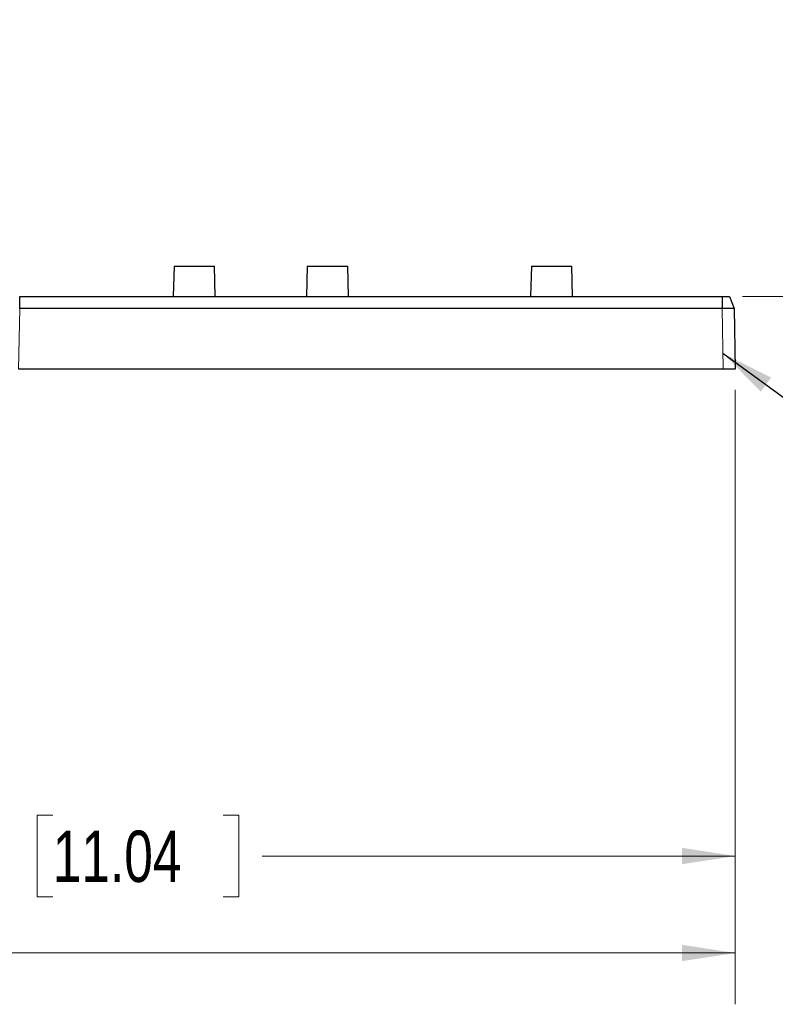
# Paper-space layout 'Sheet2' of a CAD drawing. Header units: millimetres. Extents: x 0 to 1118, y 0 to 864.
# Tile 52 of 79: x 880 to 927, y 183 to 244. Entities that reach past the tile are written whole.
import ezdxf

# ---------------------------------------------------------------- set-up
doc = ezdxf.new("R2010")
doc.units = ezdxf.units.MM
doc.styles.add('SLDTEXTSTYLE0', font='TXT', dxfattribs={"width": 0.75})
doc.dimstyles.new('SLDDIMSTYLE10', dxfattribs={"dimtxt": 3.175, "dimasz": 3.302, "dimexe": 0, "dimexo": 0.0625, "dimgap": 0.79375, "dimtad": 0, "dimtih": 1, "dimtoh": 1, "dimdec": 1, "dimlfac": 4, "dimrnd": 1e-09, "dimzin": 12, "dimdsep": 46, "dimtxsty": 'SLDTEXTSTYLE0', "dimsah": 1, "dimcen": 0.09, "dimadec": 0, "dimazin": 3, "dimtfac": 1, "dimtdec": 1, "dimtofl": 0, "dimtmove": 0, "dimatfit": 3, "dimfxl": 1, "dimfrac": 2, "dimtolj": 1, "dimtzin": 12, "dimarcsym": 0})
doc.dimstyles.new('SLDDIMSTYLE12', dxfattribs={"dimtxt": 3.175, "dimasz": 3.302, "dimexe": 0, "dimexo": 0.0625, "dimgap": 0.79375, "dimtad": 0, "dimtih": 1, "dimtoh": 1, "dimdec": 4, "dimlfac": 4, "dimzin": 12, "dimdsep": 46, "dimtxsty": 'SLDTEXTSTYLE0', "dimsah": 1, "dimcen": 0.09, "dimadec": 0, "dimazin": 3, "dimtfac": 1, "dimtdec": 0, "dimtofl": 0, "dimtmove": 0, "dimatfit": 3, "dimfxl": 1, "dimfrac": 2, "dimtolj": 1, "dimtzin": 12, "dimarcsym": 0})
doc.dimstyles.new('SLDDIMSTYLE3', dxfattribs={"dimtxt": 0.18, "dimasz": 3.302, "dimexe": 0, "dimexo": 0.0625, "dimgap": 0, "dimtad": 0, "dimtih": 1, "dimtoh": 1, "dimdec": 0, "dimrnd": 1e-09, "dimzin": 0, "dimdsep": 46, "dimtxsty": 'Standard', "dimsah": 1, "dimcen": 0.09, "dimadec": 0, "dimazin": 0, "dimtfac": 3.302, "dimtdec": 0, "dimtofl": 0, "dimtmove": 0, "dimatfit": 3, "dimfxl": 1, "dimfrac": 2, "dimtolj": 1, "dimtzin": 0, "dimarcsym": 0})

# ---------------------------------------------------------------- blocks, each defined once
blk = doc.blocks.new('_D_29')
at = {"color": 7, "linetype": 'Continuous', "lineweight": 0}
for p, q in [((924.654, 221.498), (924.654, 183.468)), ((684.521, 219.123), (684.521, 183.468)), ((800.783, 189.163), (799.815, 189.163)), ((799.815, 189.163), (799.815, 184.122)), ((811.34, 189.163), (812.307, 189.163)), ((812.307, 189.163), (812.307, 184.122)), ((684.521, 186.643), (787.822, 186.643)), ((924.654, 186.643), (813.744, 186.643)), ((799.815, 184.122), (800.783, 184.122)), ((812.307, 184.122), (811.34, 184.122))]:
    blk.add_line(p, q, dxfattribs=at)
at = {"color": 7, "linetype": 'Continuous', "lineweight": 18}
for points in [[(684.521, 186.643), (687.823, 186.135), (687.823, 187.151)], [(924.654, 186.643), (921.352, 187.151), (921.352, 186.135)]]:
    blk.add_solid(points, dxfattribs=at)
at = {"color": 7, "linetype": 'Continuous', "lineweight": 18, "char_height": 3.175, "attachment_point": 1, "style": 'SLDTEXTSTYLE0'}
for s, insert in [('960.5', (788.291, 188.215)), ('37.82', (800.783, 188.215))]:
    blk.add_mtext(s, dxfattribs=dict(at, insert=insert))
blk = doc.blocks.new('_D_30')
at = {"color": 7, "linetype": 'Continuous', "lineweight": 0}
for p, q in [((924.654, 221.498), (924.654, 189.468)), ((854.529, 219.123), (854.529, 189.468)), ((882.394, 195.163), (881.427, 195.163)), ((881.427, 195.163), (881.427, 190.122)), ((892.951, 195.163), (893.918, 195.163)), ((893.918, 195.163), (893.918, 190.122)), ((854.529, 192.643), (869.433, 192.643)), ((924.654, 192.643), (895.355, 192.643)), ((881.427, 190.122), (882.394, 190.122)), ((893.918, 190.122), (892.951, 190.122))]:
    blk.add_line(p, q, dxfattribs=at)
at = {"color": 7, "linetype": 'Continuous', "lineweight": 18}
for points in [[(854.529, 192.643), (857.831, 192.135), (857.831, 193.151)], [(924.654, 192.643), (921.352, 193.151), (921.352, 192.135)]]:
    blk.add_solid(points, dxfattribs=at)
at = {"color": 7, "linetype": 'Continuous', "lineweight": 18, "char_height": 3.175, "attachment_point": 1, "style": 'SLDTEXTSTYLE0'}
for s, insert in [('280.5', (869.903, 194.215)), ('11.04', (882.394, 194.215))]:
    blk.add_mtext(s, dxfattribs=dict(at, insert=insert))
blk = doc.blocks.new('_D_31')
at = {"color": 7, "linetype": 'Continuous', "lineweight": 0}
for p, q in [((854.529, 294.836), (854.529, 351.317)), ((925.108, 227.268), (978.578, 227.268))]:
    blk.add_line(p, q, dxfattribs=at)
at = {"color": 7, "linetype": 'Continuous', "lineweight": 18}
for start, end in [(48.89227, 90), (0, 45.3796)]:
    blk.add_arc((854.529, 227.268), 120.874, start, end, dxfattribs=at)
for points in [[(854.529, 348.142), (857.824, 347.589), (857.837, 348.605)], [(975.403, 227.268), (975.866, 230.576), (974.85, 230.562)]]:
    blk.add_solid(points, dxfattribs=at)
at = {"color": 7, "linetype": 'Continuous', "lineweight": 18, "insert": (933.607, 317.396), "char_height": 3.175, "attachment_point": 1, "style": 'SLDTEXTSTYLE0'}
blk.add_mtext('90°', dxfattribs=at)

psp = doc.layouts.new('Sheet2')

# ---------------------------------------------------------------- linework, layer by layer
at = {"color": 7, "linetype": 'Continuous', "lineweight": 25}
for p, q in [((889.903841, 229.142598), (889.854742, 227.267598)), ((889.903841, 229.142598), (892.403841, 229.142598)), ((892.45294, 227.267598), (892.403841, 229.142598)), ((898.153841, 229.142598), (898.104742, 227.267598)), ((898.153841, 229.142598), (900.653841, 229.142598)), ((900.70294, 227.267598), (900.653841, 229.142598)), ((912.028841, 229.142598), (911.979742, 227.267598)), ((912.028841, 229.142598), (914.528841, 229.142598)), ((914.57794, 227.267598), (914.528841, 229.142598)), ((880.344185, 226.517712), (880.344185, 227.267598)), ((880.344185, 227.267598), (923.838497, 227.267598)), ((923.838497, 227.267598), (923.838497, 226.517712)), ((924.300528, 227.267598), (924.588383, 226.517712)), ((923.838497, 226.517712), (880.344185, 226.517712)), ((924.588383, 226.517712), (924.653841, 222.767598)), ((923.903955, 222.767598), (880.278727, 222.767598)), ((924.653841, 222.767598), (923.903955, 222.767598))]:
    psp.add_line(p, q, dxfattribs=at)
at = {"color": 7, "linetype": 'Continuous', "lineweight": 18}
for p, q in [((880.344185, 226.517712), (880.278727, 222.767598)), ((923.903955, 222.767598), (923.838497, 226.517712))]:
    psp.add_line(p, q, dxfattribs=at)
at = {"color": 7, "linetype": 'Continuous', "lineweight": 25}
for points, knots in [([(923.838497, 227.267598), (923.868624, 227.267598), (923.928143, 227.267598), (924.044953, 227.267598), (924.171858, 227.267598), (924.262211, 227.267598), (924.297818, 227.267598), (924.299617, 227.267598), (924.300528, 227.267598)], [0, 0, 0, 0, 0.124346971, 0.245651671, 0.499990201, 0.754237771, 0.875569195, 1, 1, 1, 1]), ([(924.588383, 226.517712), (924.577103, 226.518302), (924.554543, 226.519482), (924.381138, 226.520085), (924.133279, 226.519482), (923.936759, 226.518302), (923.838497, 226.517712)], [0, 0, 0, 0, 0.2499959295, 0.4999894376, 0.7499882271, 1, 1, 1, 1])]:
    psp.add_open_spline(points, degree=3, knots=knots, dxfattribs=at)

# ---------------------------------------------------------------- dimensions: what is measured, and where the dimension line sits
at = {"color": 7, "linetype": 'Continuous', "lineweight": 18}
dim = psp.add_angular_dim_2l(base=(966.048346, 273.89389), line1=((880.344185, 227.267598), (923.838497, 227.267598)), line2=((854.528841, 293.56583), (854.528841, 283.102796)), dimstyle='SLDDIMSTYLE12', dxfattribs=at)
dim.commit()
dim.dimension.update_dxf_attribs({"geometry": '_D_31', "text_midpoint": (936.799813, 315.823221), "dimtype": 162})
for base, p2, picture, middle in [((684.520617, 186.642598), (684.520617, 220.392598), '_D_29', (800.782855, 186.642598)), ((854.528841, 192.642598), (854.528841, 220.392598), '_D_30', (882.394201, 192.642598))]:
    dim = psp.add_linear_dim(base=base, p1=(924.653841, 222.767598), p2=p2, dimstyle='SLDDIMSTYLE10', dxfattribs=at)
    dim.commit()
    dim.dimension.update_dxf_attribs({"geometry": picture, "text_midpoint": middle, "dimtype": 160})

# ---------------------------------------------------------------- leaders
at = {"color": 7, "linetype": 'Continuous', "lineweight": 0}
psp.add_leader([(923.886709, 223.755659), (977.958102, 184.280384), (984.308102, 184.280384)], dimstyle='SLDDIMSTYLE3', dxfattribs=at)

doc.saveas('drawing.dxf')
